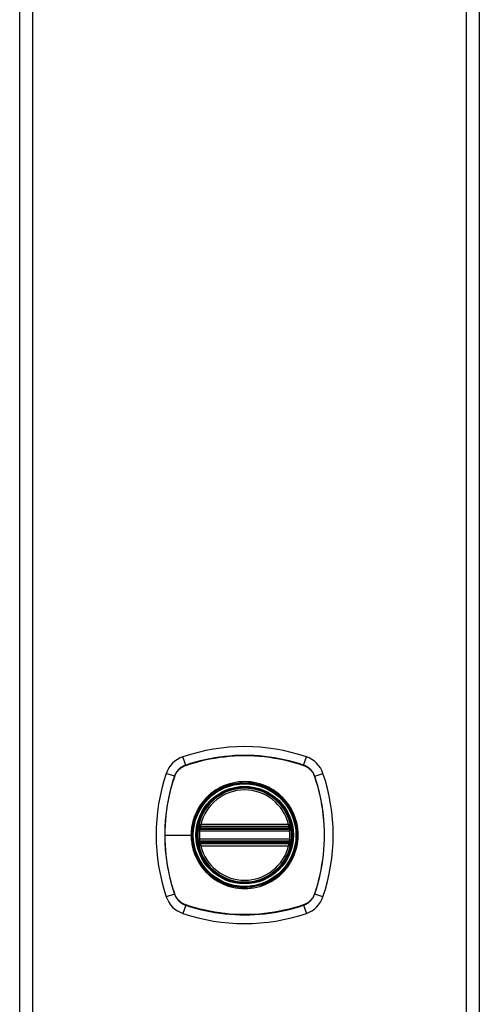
# Model space of a CAD drawing. Header units: inches. Extents: x 0 to 186, y -11 to 121.
# Tile 15 of 93: x 86.66 to 90.85, y 35.79 to 44.77. Entities that reach past the tile are written whole.
import ezdxf

# ---------------------------------------------------------------- set-up
doc = ezdxf.new("R2010")
doc.units = ezdxf.units.IN
doc.header["$LTSCALE"] = 11.141211
doc.header["$MEASUREMENT"] = 0
doc.layers.add('Visible Edges(ANSI)', color=7, linetype='Continuous', lineweight=25)
doc.layers.add('Visible Tangent Edges(ANSI)', color=7, linetype='Continuous', lineweight=25)

msp = doc.modelspace()

# ---------------------------------------------------------------- linework, layer by layer
at = {"layer": 'Visible Edges(ANSI)'}
for p, q in [((86.6628, 31.8655), (86.6628, 95.2312)), ((90.8508, 95.2312), (90.8508, 31.8655)), ((88.3069, 37.3848), (89.118, 37.3848)), ((88.3125, 37.4119), (89.1123, 37.4119)), ((89.118, 37.2772), (88.3069, 37.2772)), ((89.1123, 37.2502), (88.3125, 37.2502))]:
    msp.add_line(p, q, dxfattribs=at)
at = {"layer": 'Visible Edges(ANSI)', "flags": 128}
for points in [[(88.291, 37.4037), (88.291, 37.4036), (88.2909, 37.4034), (88.2909, 37.4031), (88.2908, 37.4026), (88.2907, 37.4019), (88.2905, 37.4011), (88.2904, 37.4002), (88.2902, 37.3992), (88.29, 37.398), (88.2898, 37.3967), (88.2896, 37.3953), (88.2894, 37.3938), (88.2891, 37.3922), (88.2889, 37.3905), (88.2887, 37.3887), (88.2884, 37.3869), (88.2882, 37.3849), (88.2879, 37.3829), (88.2877, 37.3809), (88.2874, 37.3788), (88.2872, 37.3767), (88.287, 37.3745), (88.2867, 37.3724), (88.2865, 37.3702)], [(89.1383, 37.3702), (89.1381, 37.3724), (89.1379, 37.3745), (89.1376, 37.3767), (89.1374, 37.3788), (89.1372, 37.3809), (89.1369, 37.3829), (89.1367, 37.3849), (89.1364, 37.3869), (89.1362, 37.3887), (89.1359, 37.3905), (89.1357, 37.3922), (89.1354, 37.3938), (89.1352, 37.3953), (89.135, 37.3967), (89.1348, 37.398), (89.1346, 37.3992), (89.1344, 37.4002), (89.1343, 37.4011), (89.1342, 37.4019), (89.1341, 37.4026), (89.134, 37.4031), (89.1339, 37.4034), (89.1339, 37.4036), (89.1339, 37.4037)], [(88.2865, 37.2919), (88.2867, 37.2897), (88.287, 37.2875), (88.2872, 37.2854), (88.2874, 37.2832), (88.2877, 37.2811), (88.2879, 37.2791), (88.2882, 37.2771), (88.2884, 37.2752), (88.2887, 37.2733), (88.2889, 37.2715), (88.2892, 37.2698), (88.2894, 37.2682), (88.2896, 37.2667), (88.2898, 37.2653), (88.29, 37.264), (88.2902, 37.2629), (88.2904, 37.2618), (88.2905, 37.2609), (88.2907, 37.2602), (88.2908, 37.2595), (88.2909, 37.259), (88.2909, 37.2587), (88.291, 37.2584), (88.291, 37.2584)], [(89.1339, 37.2584), (89.1339, 37.2584), (89.1339, 37.2587), (89.134, 37.259), (89.1341, 37.2595), (89.1342, 37.2602), (89.1343, 37.2609), (89.1344, 37.2618), (89.1346, 37.2629), (89.1348, 37.264), (89.135, 37.2653), (89.1352, 37.2667), (89.1354, 37.2682), (89.1357, 37.2698), (89.1359, 37.2715), (89.1362, 37.2733), (89.1364, 37.2752), (89.1367, 37.2771), (89.1369, 37.2791), (89.1372, 37.2811), (89.1374, 37.2832), (89.1376, 37.2854), (89.1379, 37.2875), (89.1381, 37.2897), (89.1383, 37.2919)]]:
    msp.add_lwpolyline(points, dxfattribs=at)
at = {"layer": 'Visible Edges(ANSI)'}
for radius in [0.4371, 0.4304]:
    msp.add_circle((88.7124, 37.331), radius, dxfattribs=at)
for centre, radius, start, end in [((88.7124, 36.3896), 1.7483, 71.22784, 108.77216), ((88.2277, 37.8158), 0.2421, 108.77216, 161.22784), ((89.1971, 37.8158), 0.2421, 18.77216, 71.22784), ((89.6538, 37.331), 1.7483, 161.22784, 198.77216), ((87.771, 37.331), 1.7483, 341.22784, 18.77216), ((88.7124, 37.331), 0.4277, 13.63439, 166.36561), ((88.7124, 37.331), 0.4277, 174.74991, 185.25009), ((88.3069, 37.401), 0.0161, 170.21598, 270), ((88.7124, 37.331), 0.4277, 166.36561, 170.21598), ((88.3125, 37.4281), 0.0161, 166.36561, 270), ((89.1123, 37.4281), 0.0161, 270, 13.63439), ((89.118, 37.401), 0.0161, 270, 9.78402), ((88.7124, 37.331), 0.4277, 9.78402, 13.63439), ((88.7124, 37.331), 0.4277, 354.74991, 5.25009), ((88.3069, 37.2611), 0.0161, 90, 189.78402), ((89.118, 37.2611), 0.0161, 350.21598, 90), ((88.7124, 37.331), 0.4277, 189.78402, 193.63439), ((88.3125, 37.234), 0.0161, 90, 193.63439), ((88.7124, 37.331), 0.4277, 193.63439, 346.36561), ((89.1123, 37.234), 0.0161, 346.36561, 90), ((88.7124, 37.331), 0.4277, 346.36561, 350.21598), ((88.2277, 36.8463), 0.2421, 198.77216, 251.22784), ((89.1971, 36.8463), 0.2421, 288.77216, 341.22784), ((88.7124, 38.2724), 1.7483, 251.22784, 288.77216)]:
    msp.add_arc(centre, radius, start, end, dxfattribs=at)
at = {"layer": 'Visible Tangent Edges(ANSI)'}
for p, q in [((86.7804, 95.2312), (86.7804, 31.8655)), ((90.7333, 31.8655), (90.7333, 95.2312)), ((88.1753, 37.9699), (88.1498, 38.045)), ((89.2495, 37.9699), (89.275, 38.045)), ((88.0735, 37.8682), (87.9985, 37.8937)), ((88.1762, 37.9671), (88.1768, 37.9673)), ((89.248, 37.9673), (89.2486, 37.9671)), ((89.3513, 37.8682), (89.4263, 37.8937)), ((88.0761, 37.8666), (88.0763, 37.8672)), ((89.3485, 37.8672), (89.3487, 37.8666)), ((88.3026, 37.3687), (88.2865, 37.3702)), ((88.2991, 37.4023), (88.291, 37.4037)), ((88.2968, 37.4319), (88.3125, 37.4281)), ((88.3026, 37.3687), (89.1222, 37.3687)), ((88.3069, 37.3848), (88.3069, 37.3986)), ((88.3125, 37.4119), (88.3125, 37.4281)), ((89.1123, 37.4281), (88.3125, 37.4281)), ((88.3125, 37.3984), (88.3125, 37.4119)), ((88.3125, 37.3984), (89.1123, 37.3984)), ((89.1123, 37.4281), (89.128, 37.4319)), ((89.1123, 37.4281), (89.1123, 37.4119)), ((89.1123, 37.4119), (89.1123, 37.3984)), ((89.118, 37.3986), (89.118, 37.3848)), ((89.1383, 37.3702), (89.1222, 37.3687)), ((89.1339, 37.4037), (89.1257, 37.4023)), ((87.9871, 37.331), (88.2248, 37.331)), ((88.2313, 37.331), (88.2248, 37.331)), ((88.3026, 37.2934), (88.2865, 37.2919)), ((89.1222, 37.2934), (88.3026, 37.2934)), ((88.3069, 37.2635), (88.3069, 37.2772)), ((89.118, 37.2772), (89.118, 37.2635)), ((89.1383, 37.2919), (89.1222, 37.2934)), ((88.291, 37.2584), (88.2991, 37.2598)), ((88.3125, 37.234), (88.2968, 37.2302)), ((88.3125, 37.2502), (88.3125, 37.2637)), ((89.1123, 37.2637), (88.3125, 37.2637)), ((88.3125, 37.234), (88.3125, 37.2502)), ((88.3125, 37.234), (89.1123, 37.234)), ((89.1123, 37.2637), (89.1123, 37.2502)), ((89.1123, 37.2502), (89.1123, 37.234)), ((89.128, 37.2302), (89.1123, 37.234)), ((89.1257, 37.2598), (89.1339, 37.2584)), ((88.0735, 36.7939), (87.9985, 36.7684)), ((88.0763, 36.7949), (88.0761, 36.7955)), ((89.3487, 36.7955), (89.3485, 36.7949)), ((89.4263, 36.7684), (89.3513, 36.7939)), ((88.1753, 36.6922), (88.1498, 36.6171)), ((88.1768, 36.6948), (88.1762, 36.695)), ((89.2486, 36.695), (89.248, 36.6948)), ((89.2495, 36.6922), (89.275, 36.6171))]:
    msp.add_line(p, q, dxfattribs=at)
at = {"layer": 'Visible Tangent Edges(ANSI)', "flags": 128}
for points in [[(89.2495, 37.9699), (89.2062, 37.9839), (89.1625, 37.9967), (89.1184, 38.0084), (89.0739, 38.0188), (89.0291, 38.028), (88.9841, 38.0361), (88.9388, 38.0428), (88.8934, 38.0484), (88.848, 38.0527), (88.8024, 38.0557), (88.7569, 38.0576), (88.7114, 38.0582), (88.666, 38.0575), (88.6205, 38.0556), (88.5751, 38.0525), (88.5298, 38.0482), (88.4846, 38.0426), (88.4396, 38.0359), (88.3949, 38.0279), (88.3504, 38.0187), (88.3061, 38.0083), (88.2622, 37.9967), (88.2185, 37.9839), (88.1753, 37.9699)], [(88.1768, 37.9673), (88.2199, 37.9814), (88.2634, 37.9943), (88.3072, 38.0059), (88.3513, 38.0164), (88.3957, 38.0257), (88.4403, 38.0338), (88.4851, 38.0407), (88.5302, 38.0463), (88.5754, 38.0507), (88.6207, 38.0538), (88.6661, 38.0557), (88.7114, 38.0564), (88.7568, 38.0558), (88.8022, 38.0539), (88.8477, 38.0508), (88.893, 38.0465), (88.9383, 38.0408), (88.9834, 38.034), (89.0283, 38.0259), (89.073, 38.0166), (89.1173, 38.006), (89.1613, 37.9943), (89.2049, 37.9814), (89.248, 37.9673)], [(88.1753, 37.9699), (88.1694, 37.9678), (88.1637, 37.9655), (88.158, 37.963), (88.1524, 37.9603), (88.1469, 37.9573), (88.1416, 37.9541), (88.1364, 37.9508), (88.1313, 37.9472), (88.1264, 37.9434), (88.1216, 37.9395), (88.1169, 37.9353), (88.1124, 37.931), (88.1081, 37.9265), (88.104, 37.9219), (88.1, 37.9171), (88.0963, 37.9122), (88.0927, 37.9071), (88.0893, 37.9018), (88.0862, 37.8965), (88.0832, 37.891), (88.0805, 37.8855), (88.0779, 37.8798), (88.0756, 37.874), (88.0735, 37.8682)], [(88.0763, 37.8672), (88.0785, 37.8729), (88.0808, 37.8786), (88.0833, 37.8841), (88.086, 37.8896), (88.089, 37.8949), (88.0921, 37.9001), (88.0954, 37.9052), (88.099, 37.9102), (88.1026, 37.915), (88.1065, 37.9197), (88.1106, 37.9243), (88.1148, 37.9286), (88.1192, 37.9329), (88.1237, 37.9369), (88.1284, 37.9408), (88.1333, 37.9445), (88.1382, 37.948), (88.1433, 37.9514), (88.1485, 37.9545), (88.1539, 37.9574), (88.1593, 37.9602), (88.1649, 37.9627), (88.1705, 37.965), (88.1762, 37.9671)], [(89.2486, 37.9671), (89.2543, 37.965), (89.2599, 37.9627), (89.2655, 37.9601), (89.2709, 37.9574), (89.2763, 37.9545), (89.2815, 37.9513), (89.2866, 37.948), (89.2916, 37.9445), (89.2964, 37.9408), (89.3011, 37.9369), (89.3056, 37.9329), (89.31, 37.9287), (89.3142, 37.9243), (89.3183, 37.9197), (89.3222, 37.915), (89.3259, 37.9102), (89.3294, 37.9052), (89.3327, 37.9001), (89.3359, 37.8949), (89.3388, 37.8896), (89.3415, 37.8841), (89.344, 37.8786), (89.3464, 37.8729), (89.3485, 37.8672)], [(89.3513, 37.8682), (89.3492, 37.874), (89.3469, 37.8798), (89.3444, 37.8855), (89.3416, 37.891), (89.3387, 37.8965), (89.3355, 37.9019), (89.3321, 37.9071), (89.3285, 37.9122), (89.3248, 37.9171), (89.3208, 37.9219), (89.3167, 37.9265), (89.3124, 37.931), (89.3079, 37.9353), (89.3033, 37.9395), (89.2985, 37.9434), (89.2935, 37.9472), (89.2884, 37.9507), (89.2832, 37.9541), (89.2779, 37.9573), (89.2724, 37.9602), (89.2668, 37.963), (89.2611, 37.9655), (89.2554, 37.9678), (89.2495, 37.9699)], [(88.0735, 37.8682), (88.0596, 37.8249), (88.0467, 37.7812), (88.0351, 37.7371), (88.0247, 37.6927), (88.0154, 37.6479), (88.0074, 37.6029), (88.0006, 37.5577), (87.9951, 37.5123), (87.9908, 37.4669), (87.9877, 37.4214), (87.9859, 37.3758), (87.9853, 37.3304), (87.9859, 37.2849), (87.9878, 37.2395), (87.9909, 37.194), (87.9952, 37.1487), (88.0008, 37.1034), (88.0076, 37.0583), (88.0156, 37.0135), (88.0248, 36.9689), (88.0352, 36.9247), (88.0468, 36.8807), (88.0596, 36.8371), (88.0735, 36.7939)], [(87.9871, 37.331), (87.9873, 37.3537), (87.9877, 37.3763), (87.9885, 37.399), (87.9896, 37.4217), (87.991, 37.4444), (87.9927, 37.467), (87.9947, 37.4897), (87.9971, 37.5123), (87.9997, 37.535), (88.0027, 37.5575), (88.006, 37.5801), (88.0095, 37.6026), (88.0134, 37.625), (88.0176, 37.6474), (88.0221, 37.6697), (88.027, 37.6919), (88.0321, 37.7141), (88.0375, 37.7362), (88.0432, 37.7582), (88.0492, 37.7801), (88.0555, 37.8019), (88.0621, 37.8236), (88.0689, 37.8451), (88.0761, 37.8666)], [(88.2313, 37.331), (88.2399, 37.4222), (88.2657, 37.5102), (88.3076, 37.5916), (88.3643, 37.6637), (88.4332, 37.7233), (88.5126, 37.7689), (88.5992, 37.7987), (88.69, 37.8117), (88.7816, 37.8072), (88.8703, 37.7856), (88.9537, 37.7475), (89.0282, 37.6945), (89.091, 37.6285), (89.1402, 37.5517), (89.1742, 37.4664), (89.1914, 37.3766), (89.1914, 37.2849), (89.174, 37.195), (89.14, 37.1099), (89.0905, 37.0329), (89.0276, 36.967), (88.9532, 36.9142), (88.8699, 36.8763), (88.7808, 36.8548), (88.6892, 36.8505), (88.5985, 36.8635), (88.5121, 36.8935), (88.4326, 36.9392), (88.3637, 36.9989), (88.3074, 37.0708), (88.2655, 37.1522), (88.24, 37.24), (88.2313, 37.331)], [(89.0233, 37.7063), (89.0013, 37.7235), (88.9782, 37.7395), (88.9542, 37.7541), (88.9294, 37.7674), (88.9038, 37.7792), (88.8777, 37.7896), (88.851, 37.7984), (88.8239, 37.8057), (88.7965, 37.8113), (88.7687, 37.8154), (88.7407, 37.8178), (88.7125, 37.8186), (88.6843, 37.8178), (88.6562, 37.8154), (88.6283, 37.8113), (88.6007, 37.8057), (88.5736, 37.7984), (88.5469, 37.7896), (88.5207, 37.7793), (88.4952, 37.7674), (88.4704, 37.7541), (88.4465, 37.7395), (88.4235, 37.7235), (88.4015, 37.7063)], [(89.3487, 37.8666), (89.3627, 37.8235), (89.3756, 37.7801), (89.3873, 37.7363), (89.3978, 37.6922), (89.4071, 37.6478), (89.4152, 37.6032), (89.422, 37.5583), (89.4276, 37.5133), (89.432, 37.4681), (89.4352, 37.4228), (89.4371, 37.3774), (89.4377, 37.332), (89.4371, 37.2866), (89.4353, 37.2412), (89.4322, 37.1958), (89.4278, 37.1504), (89.4222, 37.1052), (89.4154, 37.06), (89.4073, 37.0151), (89.3979, 36.9705), (89.3874, 36.9261), (89.3757, 36.8822), (89.3628, 36.8386), (89.3487, 36.7955)], [(89.3513, 36.7939), (89.3653, 36.8372), (89.3781, 36.8809), (89.3897, 36.9251), (89.4002, 36.9696), (89.4094, 37.0143), (89.4174, 37.0594), (89.4242, 37.1046), (89.4297, 37.15), (89.434, 37.1955), (89.4371, 37.241), (89.4389, 37.2865), (89.4395, 37.332), (89.4389, 37.3775), (89.437, 37.423), (89.4339, 37.4684), (89.4296, 37.5137), (89.424, 37.5588), (89.4172, 37.6038), (89.4093, 37.6486), (89.4001, 37.6931), (89.3897, 37.7373), (89.378, 37.7813), (89.3653, 37.8249), (89.3513, 37.8682)], [(88.3372, 37.642), (88.3284, 37.631), (88.3199, 37.6198), (88.3117, 37.6084), (88.3038, 37.5967), (88.2963, 37.5848), (88.2891, 37.5727), (88.2823, 37.5604), (88.2758, 37.5479), (88.2698, 37.5352), (88.264, 37.5224), (88.2587, 37.5095), (88.2538, 37.4964), (88.2492, 37.4831), (88.245, 37.4697), (88.2412, 37.4562), (88.2377, 37.4425), (88.2347, 37.4288), (88.2321, 37.4149), (88.2298, 37.401), (88.228, 37.387), (88.2266, 37.373), (88.2256, 37.359), (88.225, 37.345), (88.2248, 37.331)], [(88.4015, 37.7063), (88.3986, 37.7038), (88.3957, 37.7014), (88.3928, 37.6989), (88.39, 37.6964), (88.3871, 37.6939), (88.3843, 37.6914), (88.3816, 37.6888), (88.3788, 37.6862), (88.376, 37.6836), (88.3733, 37.681), (88.3706, 37.6783), (88.3679, 37.6757), (88.3652, 37.673), (88.3626, 37.6702), (88.3599, 37.6675), (88.3573, 37.6648), (88.3547, 37.662), (88.3522, 37.6592), (88.3496, 37.6564), (88.3471, 37.6535), (88.3446, 37.6507), (88.3421, 37.6478), (88.3396, 37.6449), (88.3372, 37.642)], [(89.0876, 37.642), (89.0852, 37.6449), (89.0827, 37.6478), (89.0803, 37.6506), (89.0778, 37.6535), (89.0752, 37.6563), (89.0727, 37.6591), (89.0701, 37.6619), (89.0675, 37.6647), (89.0649, 37.6675), (89.0623, 37.6702), (89.0597, 37.6729), (89.057, 37.6756), (89.0543, 37.6783), (89.0516, 37.6809), (89.0488, 37.6835), (89.0461, 37.6862), (89.0433, 37.6887), (89.0405, 37.6913), (89.0377, 37.6939), (89.0349, 37.6964), (89.032, 37.6989), (89.0291, 37.7014), (89.0263, 37.7038), (89.0233, 37.7063)], [(89.0876, 37.0201), (89.1049, 37.0421), (89.1209, 37.0652), (89.1356, 37.0892), (89.1489, 37.114), (89.1607, 37.1396), (89.1711, 37.1658), (89.1799, 37.1925), (89.1871, 37.2196), (89.1927, 37.2472), (89.1968, 37.275), (89.1992, 37.303), (89.2, 37.3312), (89.1992, 37.3594), (89.1968, 37.3874), (89.1927, 37.4151), (89.187, 37.4426), (89.1797, 37.4698), (89.1709, 37.4966), (89.1605, 37.5229), (89.1487, 37.5484), (89.1355, 37.5731), (89.1208, 37.597), (89.1049, 37.62), (89.0876, 37.642)], [(88.2968, 37.4319), (88.2965, 37.4306), (88.2962, 37.4293), (88.296, 37.428), (88.2958, 37.4267), (88.2956, 37.4254), (88.2955, 37.4241), (88.2954, 37.4228), (88.2953, 37.4215), (88.2953, 37.4202), (88.2953, 37.4189), (88.2953, 37.4176), (88.2953, 37.4164), (88.2954, 37.4151), (88.2956, 37.4138), (88.2957, 37.4126), (88.2959, 37.4113), (88.2962, 37.4101), (88.2965, 37.4089), (88.2968, 37.4077), (88.2972, 37.4066), (88.2976, 37.4054), (88.2981, 37.4044), (88.2986, 37.4033), (88.2991, 37.4023)], [(88.2991, 37.4023), (88.2994, 37.4021), (88.2996, 37.4019), (88.2999, 37.4017), (88.3002, 37.4015), (88.3005, 37.4013), (88.3008, 37.4011), (88.3011, 37.4009), (88.3014, 37.4007), (88.3017, 37.4005), (88.302, 37.4003), (88.3023, 37.4002), (88.3026, 37.4), (88.303, 37.3998), (88.3033, 37.3997), (88.3037, 37.3996), (88.304, 37.3994), (88.3043, 37.3993), (88.3047, 37.3992), (88.3051, 37.3991), (88.3054, 37.399), (88.3058, 37.3989), (88.3061, 37.3988), (88.3065, 37.3987), (88.3069, 37.3986)], [(88.3026, 37.3687), (88.3028, 37.3697), (88.303, 37.3708), (88.3032, 37.3718), (88.3035, 37.3729), (88.3037, 37.3739), (88.3039, 37.3748), (88.3042, 37.3758), (88.3044, 37.3767), (88.3046, 37.3776), (88.3049, 37.3785), (88.3051, 37.3793), (88.3053, 37.3801), (88.3056, 37.3808), (88.3058, 37.3815), (88.306, 37.3821), (88.3061, 37.3827), (88.3063, 37.3832), (88.3064, 37.3836), (88.3066, 37.384), (88.3067, 37.3843), (88.3068, 37.3845), (88.3068, 37.3847), (88.3069, 37.3848), (88.3069, 37.3848)], [(88.3069, 37.3986), (88.3071, 37.3986), (88.3073, 37.3986), (88.3076, 37.3986), (88.3078, 37.3985), (88.308, 37.3985), (88.3083, 37.3985), (88.3085, 37.3985), (88.3087, 37.3985), (88.309, 37.3985), (88.3092, 37.3985), (88.3094, 37.3984), (88.3097, 37.3984), (88.3099, 37.3984), (88.3101, 37.3984), (88.3104, 37.3984), (88.3106, 37.3984), (88.3108, 37.3984), (88.3111, 37.3984), (88.3113, 37.3984), (88.3115, 37.3984), (88.3118, 37.3984), (88.312, 37.3984), (88.3122, 37.3984), (88.3125, 37.3984)], [(89.1123, 37.3984), (89.1126, 37.3984), (89.1128, 37.3984), (89.113, 37.3984), (89.1133, 37.3984), (89.1135, 37.3984), (89.1137, 37.3984), (89.114, 37.3984), (89.1142, 37.3984), (89.1145, 37.3984), (89.1147, 37.3984), (89.1149, 37.3984), (89.1152, 37.3984), (89.1154, 37.3984), (89.1156, 37.3985), (89.1159, 37.3985), (89.1161, 37.3985), (89.1163, 37.3985), (89.1166, 37.3985), (89.1168, 37.3985), (89.117, 37.3985), (89.1173, 37.3986), (89.1175, 37.3986), (89.1177, 37.3986), (89.118, 37.3986)], [(89.118, 37.3986), (89.1183, 37.3987), (89.1187, 37.3988), (89.119, 37.3989), (89.1194, 37.3989), (89.1198, 37.3991), (89.1201, 37.3992), (89.1205, 37.3993), (89.1208, 37.3994), (89.1212, 37.3995), (89.1215, 37.3997), (89.1218, 37.3998), (89.1222, 37.4), (89.1225, 37.4002), (89.1228, 37.4003), (89.1231, 37.4005), (89.1235, 37.4007), (89.1238, 37.4009), (89.1241, 37.4011), (89.1243, 37.4013), (89.1246, 37.4015), (89.1249, 37.4017), (89.1252, 37.4019), (89.1255, 37.4021), (89.1257, 37.4023)], [(89.118, 37.3848), (89.118, 37.3848), (89.118, 37.3847), (89.1181, 37.3845), (89.1181, 37.3843), (89.1182, 37.384), (89.1184, 37.3836), (89.1185, 37.3832), (89.1187, 37.3827), (89.1189, 37.3821), (89.1191, 37.3815), (89.1193, 37.3808), (89.1195, 37.3801), (89.1197, 37.3793), (89.1199, 37.3785), (89.1202, 37.3776), (89.1204, 37.3767), (89.1207, 37.3758), (89.1209, 37.3748), (89.1211, 37.3739), (89.1214, 37.3729), (89.1216, 37.3718), (89.1218, 37.3708), (89.122, 37.3697), (89.1222, 37.3687)], [(89.1257, 37.4023), (89.1263, 37.4033), (89.1268, 37.4044), (89.1272, 37.4054), (89.1276, 37.4066), (89.128, 37.4077), (89.1283, 37.4089), (89.1286, 37.4101), (89.1289, 37.4113), (89.1291, 37.4126), (89.1293, 37.4138), (89.1294, 37.4151), (89.1295, 37.4164), (89.1295, 37.4176), (89.1296, 37.4189), (89.1296, 37.4202), (89.1295, 37.4215), (89.1294, 37.4228), (89.1293, 37.4241), (89.1292, 37.4254), (89.129, 37.4267), (89.1288, 37.428), (89.1286, 37.4293), (89.1283, 37.4306), (89.128, 37.4319)], [(88.0761, 36.7955), (88.069, 36.817), (88.0621, 36.8386), (88.0555, 36.8603), (88.0492, 36.8821), (88.0432, 36.9039), (88.0375, 36.9259), (88.0321, 36.9479), (88.027, 36.97), (88.0222, 36.9923), (88.0177, 37.0145), (88.0135, 37.0369), (88.0096, 37.0593), (88.006, 37.0818), (88.0027, 37.1043), (87.9998, 37.1269), (87.9971, 37.1495), (87.9948, 37.1722), (87.9927, 37.1948), (87.991, 37.2175), (87.9896, 37.2402), (87.9885, 37.2629), (87.9877, 37.2856), (87.9873, 37.3084), (87.9871, 37.331)], [(88.2248, 37.331), (88.225, 37.317), (88.2256, 37.303), (88.2266, 37.289), (88.2281, 37.275), (88.2299, 37.261), (88.2321, 37.2471), (88.2348, 37.2332), (88.2378, 37.2195), (88.2412, 37.2058), (88.245, 37.1923), (88.2492, 37.1789), (88.2538, 37.1657), (88.2587, 37.1526), (88.2641, 37.1396), (88.2698, 37.1267), (88.2759, 37.114), (88.2824, 37.1015), (88.2892, 37.0892), (88.2964, 37.0771), (88.3039, 37.0652), (88.3117, 37.0536), (88.3199, 37.0422), (88.3284, 37.031), (88.3372, 37.0201)], [(88.3069, 37.2772), (88.3069, 37.2773), (88.3068, 37.2774), (88.3068, 37.2776), (88.3067, 37.2778), (88.3066, 37.2781), (88.3065, 37.2785), (88.3063, 37.2789), (88.3061, 37.2794), (88.306, 37.28), (88.3058, 37.2806), (88.3056, 37.2813), (88.3053, 37.282), (88.3051, 37.2828), (88.3049, 37.2836), (88.3047, 37.2844), (88.3044, 37.2853), (88.3042, 37.2863), (88.3039, 37.2872), (88.3037, 37.2882), (88.3035, 37.2892), (88.3032, 37.2902), (88.303, 37.2913), (88.3028, 37.2923), (88.3026, 37.2934)], [(89.1222, 37.2934), (89.122, 37.2923), (89.1218, 37.2913), (89.1216, 37.2902), (89.1214, 37.2892), (89.1211, 37.2882), (89.1209, 37.2872), (89.1206, 37.2863), (89.1204, 37.2853), (89.1202, 37.2844), (89.1199, 37.2836), (89.1197, 37.2828), (89.1195, 37.282), (89.1193, 37.2813), (89.119, 37.2806), (89.1189, 37.28), (89.1187, 37.2794), (89.1185, 37.2789), (89.1184, 37.2785), (89.1182, 37.2781), (89.1181, 37.2778), (89.1181, 37.2776), (89.118, 37.2774), (89.118, 37.2773), (89.118, 37.2772)], [(88.2991, 37.2598), (88.2986, 37.2588), (88.2981, 37.2577), (88.2976, 37.2566), (88.2972, 37.2555), (88.2968, 37.2544), (88.2965, 37.2532), (88.2962, 37.252), (88.2959, 37.2508), (88.2957, 37.2495), (88.2956, 37.2483), (88.2954, 37.247), (88.2953, 37.2457), (88.2953, 37.2444), (88.2953, 37.2432), (88.2953, 37.2419), (88.2953, 37.2406), (88.2954, 37.2393), (88.2955, 37.238), (88.2956, 37.2367), (88.2958, 37.2354), (88.296, 37.2341), (88.2962, 37.2328), (88.2965, 37.2315), (88.2968, 37.2302)], [(88.3069, 37.2635), (88.3065, 37.2634), (88.3061, 37.2633), (88.3058, 37.2632), (88.3054, 37.2631), (88.3051, 37.263), (88.3047, 37.2629), (88.3043, 37.2628), (88.304, 37.2627), (88.3036, 37.2625), (88.3033, 37.2624), (88.303, 37.2623), (88.3026, 37.2621), (88.3023, 37.2619), (88.302, 37.2618), (88.3017, 37.2616), (88.3014, 37.2614), (88.3011, 37.2612), (88.3008, 37.261), (88.3005, 37.2608), (88.3002, 37.2606), (88.2999, 37.2604), (88.2996, 37.2602), (88.2994, 37.26), (88.2991, 37.2598)], [(88.3125, 37.2637), (88.3122, 37.2637), (88.312, 37.2637), (88.3118, 37.2637), (88.3115, 37.2637), (88.3113, 37.2637), (88.3111, 37.2637), (88.3108, 37.2637), (88.3106, 37.2637), (88.3104, 37.2637), (88.3101, 37.2637), (88.3099, 37.2637), (88.3097, 37.2636), (88.3094, 37.2636), (88.3092, 37.2636), (88.309, 37.2636), (88.3087, 37.2636), (88.3085, 37.2636), (88.3083, 37.2636), (88.308, 37.2636), (88.3078, 37.2635), (88.3076, 37.2635), (88.3073, 37.2635), (88.3071, 37.2635), (88.3069, 37.2635)], [(89.118, 37.2635), (89.1177, 37.2635), (89.1175, 37.2635), (89.1173, 37.2635), (89.117, 37.2635), (89.1168, 37.2636), (89.1166, 37.2636), (89.1163, 37.2636), (89.1161, 37.2636), (89.1159, 37.2636), (89.1156, 37.2636), (89.1154, 37.2636), (89.1152, 37.2636), (89.1149, 37.2637), (89.1147, 37.2637), (89.1145, 37.2637), (89.1142, 37.2637), (89.114, 37.2637), (89.1137, 37.2637), (89.1135, 37.2637), (89.1133, 37.2637), (89.113, 37.2637), (89.1128, 37.2637), (89.1126, 37.2637), (89.1123, 37.2637)], [(89.1257, 37.2598), (89.1255, 37.26), (89.1252, 37.2602), (89.1249, 37.2604), (89.1246, 37.2606), (89.1243, 37.2608), (89.1241, 37.261), (89.1238, 37.2612), (89.1235, 37.2614), (89.1231, 37.2616), (89.1228, 37.2618), (89.1225, 37.2619), (89.1222, 37.2621), (89.1218, 37.2622), (89.1215, 37.2624), (89.1212, 37.2625), (89.1208, 37.2627), (89.1205, 37.2628), (89.1201, 37.2629), (89.1198, 37.263), (89.1194, 37.2631), (89.119, 37.2632), (89.1187, 37.2633), (89.1183, 37.2634), (89.118, 37.2635)], [(89.128, 37.2302), (89.1283, 37.2315), (89.1286, 37.2328), (89.1288, 37.2341), (89.129, 37.2354), (89.1292, 37.2367), (89.1293, 37.238), (89.1294, 37.2393), (89.1295, 37.2406), (89.1296, 37.2419), (89.1296, 37.2432), (89.1295, 37.2444), (89.1295, 37.2457), (89.1294, 37.247), (89.1293, 37.2483), (89.1291, 37.2495), (89.1289, 37.2508), (89.1286, 37.252), (89.1283, 37.2532), (89.128, 37.2544), (89.1276, 37.2555), (89.1272, 37.2566), (89.1268, 37.2577), (89.1263, 37.2588), (89.1257, 37.2598)], [(88.3372, 37.0201), (88.3396, 37.0172), (88.3421, 37.0143), (88.3446, 37.0114), (88.3471, 37.0086), (88.3496, 37.0057), (88.3521, 37.0029), (88.3547, 37.0001), (88.3573, 36.9974), (88.3599, 36.9946), (88.3625, 36.9919), (88.3652, 36.9892), (88.3679, 36.9865), (88.3706, 36.9838), (88.3733, 36.9811), (88.376, 36.9785), (88.3788, 36.9759), (88.3815, 36.9733), (88.3843, 36.9708), (88.3871, 36.9682), (88.39, 36.9657), (88.3928, 36.9632), (88.3957, 36.9607), (88.3986, 36.9583), (88.4015, 36.9558)], [(89.0233, 36.9558), (89.0263, 36.9583), (89.0291, 36.9607), (89.032, 36.9632), (89.0349, 36.9657), (89.0377, 36.9682), (89.0405, 36.9708), (89.0433, 36.9733), (89.0461, 36.9759), (89.0488, 36.9785), (89.0516, 36.9812), (89.0543, 36.9838), (89.057, 36.9865), (89.0596, 36.9892), (89.0623, 36.9919), (89.0649, 36.9946), (89.0675, 36.9974), (89.0701, 37.0001), (89.0727, 37.0029), (89.0752, 37.0058), (89.0778, 37.0086), (89.0803, 37.0114), (89.0827, 37.0143), (89.0852, 37.0172), (89.0876, 37.0201)], [(88.4015, 36.9558), (88.4235, 36.9386), (88.4466, 36.9226), (88.4706, 36.9079), (88.4955, 36.8947), (88.521, 36.8828), (88.5472, 36.8724), (88.5738, 36.8636), (88.6009, 36.8564), (88.6283, 36.8508), (88.6562, 36.8467), (88.6843, 36.8443), (88.7125, 36.8434), (88.7407, 36.8442), (88.7688, 36.8467), (88.7966, 36.8508), (88.8242, 36.8565), (88.8514, 36.8638), (88.8781, 36.8726), (88.9043, 36.8829), (88.9297, 36.8947), (88.9545, 36.908), (88.9784, 36.9226), (89.0013, 36.9386), (89.0233, 36.9558)], [(88.0735, 36.7939), (88.0756, 36.7881), (88.0779, 36.7823), (88.0805, 36.7766), (88.0832, 36.771), (88.0862, 36.7656), (88.0893, 36.7602), (88.0927, 36.755), (88.0963, 36.7499), (88.1, 36.745), (88.104, 36.7402), (88.1081, 36.7355), (88.1124, 36.7311), (88.1169, 36.7268), (88.1216, 36.7226), (88.1264, 36.7187), (88.1313, 36.7149), (88.1364, 36.7113), (88.1416, 36.708), (88.147, 36.7048), (88.1524, 36.7018), (88.158, 36.6991), (88.1637, 36.6966), (88.1694, 36.6942), (88.1753, 36.6922)], [(88.1762, 36.695), (88.1705, 36.6971), (88.1649, 36.6994), (88.1593, 36.7019), (88.1539, 36.7047), (88.1485, 36.7076), (88.1433, 36.7107), (88.1382, 36.7141), (88.1333, 36.7176), (88.1284, 36.7213), (88.1237, 36.7252), (88.1192, 36.7292), (88.1148, 36.7334), (88.1106, 36.7378), (88.1065, 36.7424), (88.1026, 36.7471), (88.0989, 36.7519), (88.0954, 36.7569), (88.0921, 36.762), (88.089, 36.7672), (88.086, 36.7725), (88.0833, 36.778), (88.0808, 36.7835), (88.0785, 36.7891), (88.0763, 36.7949)], [(89.3485, 36.7949), (89.3464, 36.7891), (89.344, 36.7835), (89.3415, 36.778), (89.3388, 36.7725), (89.3358, 36.7672), (89.3327, 36.762), (89.3294, 36.7569), (89.3259, 36.7519), (89.3222, 36.7471), (89.3183, 36.7424), (89.3142, 36.7378), (89.31, 36.7334), (89.3056, 36.7292), (89.3011, 36.7252), (89.2964, 36.7213), (89.2916, 36.7176), (89.2866, 36.7141), (89.2815, 36.7107), (89.2763, 36.7076), (89.2709, 36.7047), (89.2655, 36.7019), (89.2599, 36.6994), (89.2543, 36.6971), (89.2486, 36.695)], [(89.2495, 36.6922), (89.2554, 36.6942), (89.2612, 36.6966), (89.2668, 36.6991), (89.2724, 36.7018), (89.2779, 36.7048), (89.2832, 36.708), (89.2884, 36.7113), (89.2935, 36.7149), (89.2985, 36.7187), (89.3033, 36.7226), (89.3079, 36.7268), (89.3124, 36.7311), (89.3167, 36.7355), (89.3208, 36.7402), (89.3248, 36.745), (89.3285, 36.7499), (89.3321, 36.755), (89.3355, 36.7602), (89.3387, 36.7656), (89.3416, 36.7711), (89.3444, 36.7766), (89.3469, 36.7823), (89.3492, 36.7881), (89.3513, 36.7939)], [(88.1753, 36.6922), (88.2186, 36.6782), (88.2623, 36.6654), (88.3064, 36.6537), (88.3509, 36.6433), (88.3957, 36.634), (88.4407, 36.626), (88.486, 36.6192), (88.5314, 36.6137), (88.5769, 36.6094), (88.6224, 36.6063), (88.6679, 36.6045), (88.7134, 36.6039), (88.7589, 36.6046), (88.8043, 36.6064), (88.8498, 36.6096), (88.8951, 36.6139), (88.9402, 36.6194), (88.9852, 36.6262), (89.0299, 36.6342), (89.0745, 36.6434), (89.1187, 36.6538), (89.1627, 36.6654), (89.2063, 36.6782), (89.2495, 36.6922)], [(89.248, 36.6948), (89.2049, 36.6807), (89.1615, 36.6678), (89.1177, 36.6561), (89.0735, 36.6456), (89.0292, 36.6364), (88.9845, 36.6283), (88.9397, 36.6214), (88.8946, 36.6158), (88.8494, 36.6114), (88.8041, 36.6083), (88.7588, 36.6064), (88.7134, 36.6057), (88.668, 36.6063), (88.6226, 36.6082), (88.5772, 36.6113), (88.5318, 36.6156), (88.4865, 36.6212), (88.4414, 36.6281), (88.3965, 36.6362), (88.3518, 36.6455), (88.3075, 36.6561), (88.2635, 36.6678), (88.22, 36.6807), (88.1768, 36.6948)]]:
    msp.add_lwpolyline(points, dxfattribs=at)
at = {"layer": 'Visible Tangent Edges(ANSI)'}
for radius in [0.4733, 0.4676, 0.4446, 0.443]:
    msp.add_circle((88.7124, 37.331), radius, dxfattribs=at)
for start, end in [(13.63439, 166.36561), (174.74991, 185.25009), (354.74991, 5.25009), (193.63439, 346.36561)]:
    msp.add_arc((88.7124, 37.331), 0.4115, start, end, dxfattribs=at)
for centre, major_axis, ratio, start_param, end_param in [((88.1775, 37.9636), (0.0043, -0.0128), 0.002893, 4.189559, 4.430205), ((89.2474, 37.9636), (-0.0043, -0.0128), 0.002893, 1.85298, 2.093627), ((88.0799, 37.866), (0.0128, -0.0043), 0.002893, 1.85298, 2.093627), ((89.3449, 37.866), (-0.0128, -0.0043), 0.002893, 4.189559, 4.430205), ((88.2914, 37.4037), (0.0106, 0.0122), 0.431674, 4.96723, 6.283185), ((88.3069, 37.3963), (0.0028, 0.0159), 0.025638, 0, 1.426581), ((89.118, 37.3963), (-0.0028, 0.0159), 0.025638, 4.856604, 6.283185), ((89.1335, 37.4037), (-0.0106, 0.0122), 0.431674, 0, 1.315955), ((88.2914, 37.2584), (0.0106, -0.0122), 0.431674, 0, 1.315955), ((88.3069, 37.2658), (0.0028, -0.0159), 0.025638, 4.856604, 6.283185), ((89.118, 37.2658), (-0.0028, -0.0159), 0.025638, 0, 1.426581), ((89.1335, 37.2584), (-0.0106, -0.0122), 0.431674, 4.96723, 6.283185), ((88.0799, 36.7961), (0.0128, 0.0043), 0.002893, 4.189559, 4.430205), ((89.3449, 36.7961), (-0.0128, 0.0043), 0.002893, 1.85298, 2.093627), ((88.1775, 36.6985), (0.0043, 0.0128), 0.002893, 1.85298, 2.093627), ((89.2474, 36.6985), (0.0043, -0.0128), 0.002893, 1.047966, 1.288612)]:
    msp.add_ellipse(centre, major_axis=major_axis, ratio=ratio, start_param=start_param, end_param=end_param, dxfattribs=at)

doc.saveas('drawing.dxf')
